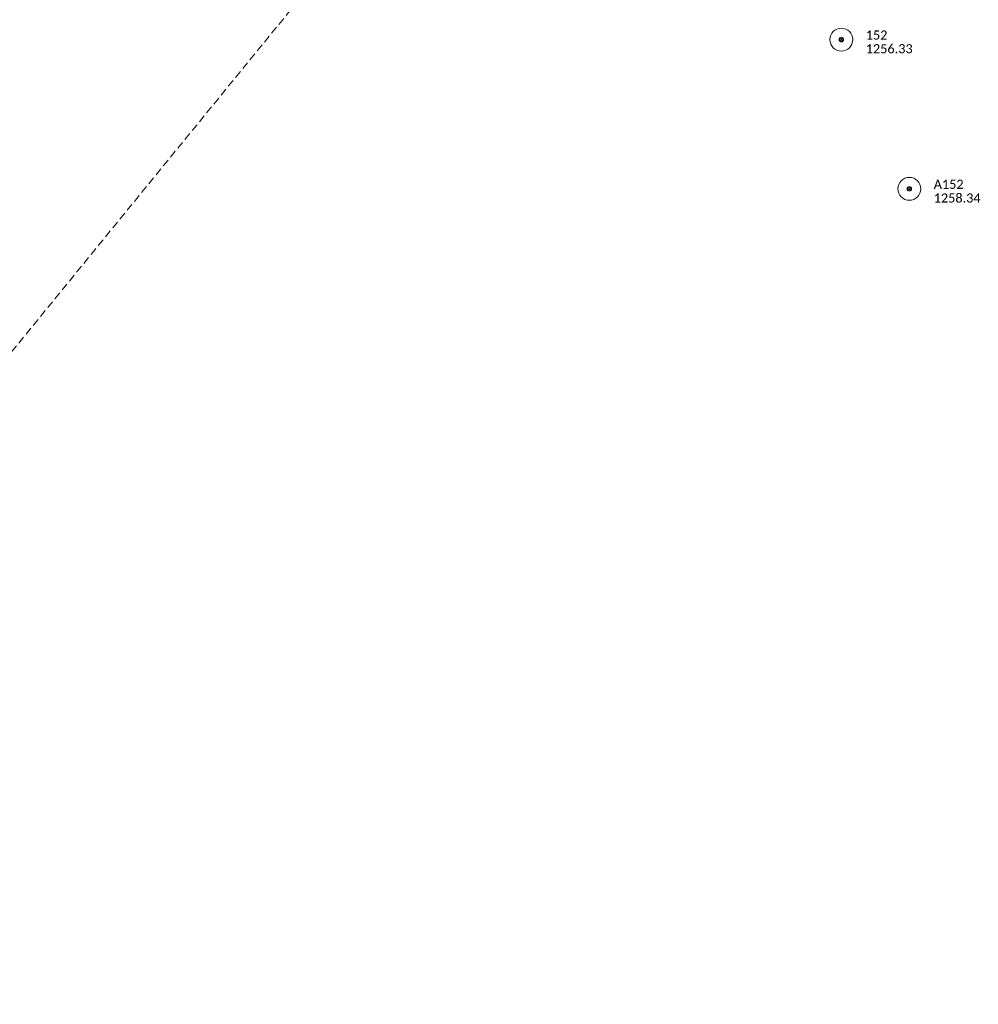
# Model space of a CAD drawing. Extents: x 296683 to 302265, y 46050 to 52727.
# Tile 17 of 26: x 300298 to 300927, y 48987 to 49634. Entities that reach past the tile are written whole.
import ezdxf

# ---------------------------------------------------------------- set-up
doc = ezdxf.new("R2010")
doc.units = 0
doc.header["$MEASUREMENT"] = 0
doc.linetypes.add('DGN Style 3', pattern=[37.5, 25, -12.5])
doc.layers.add('Level 4', color=101, linetype='Continuous', lineweight=25)
doc.layers.add('Level 6', color=7, linetype='Continuous', lineweight=25, true_color=0xdfac20)
doc.styles.add('CalibriRegular', font='calibri.ttf')

# ---------------------------------------------------------------- blocks, each defined once
blk = doc.blocks.new('PP')
at = {"layer": 'Level 6', "color": 40, "linetype": 'Continuous', "lineweight": 0}
for radius in [7.5, 0.96]:
    blk.add_circle((0, 0), radius, dxfattribs=at)

msp = doc.modelspace()

# ---------------------------------------------------------------- linework, layer by layer
at = {"layer": 'Level 4', "color": 73, "linetype": 'DGN Style 3', "lineweight": 0, "ltscale": 0.2, "flags": 128}
msp.add_lwpolyline([(300618.12, 49814.52), (299943.16, 48987.21)], dxfattribs=at)

# ---------------------------------------------------------------- block references
at = {"layer": 'Level 6', "color": 40, "linetype": 'Continuous', "lineweight": 0}
for p in [(300837.16, 49620.47), (300881.76, 49522.5)]:
    msp.add_blockref('PP', p, dxfattribs=at)
at = {"layer": 'Level 6', "color": 40, "linetype": 'Continuous', "lineweight": 0, "xscale": 0.2, "yscale": 0.2, "zscale": 0.2}
for p in [(300837.16, 49620.47), (300881.76, 49522.5)]:
    msp.add_blockref('PP', p, dxfattribs=at)

# ---------------------------------------------------------------- texts
at = {"layer": 'Level 6', "color": 40, "linetype": 'Continuous', "lineweight": 0, "style": 'CalibriRegular'}
for s, p in [('152', (300853.16, 49620.47)), ('152', (300853.16, 49620.47)), ('1256.33', (300853.16, 49611.47)), ('1256.33', (300853.16, 49611.47)), ('A152', (300897.76, 49522.5)), ('A152', (300897.76, 49522.5)), ('1258.34', (300897.76, 49513.5)), ('1258.34', (300897.76, 49513.5))]:
    msp.add_text(s, height=6, dxfattribs=at).set_placement(p)

doc.saveas('drawing.dxf')
